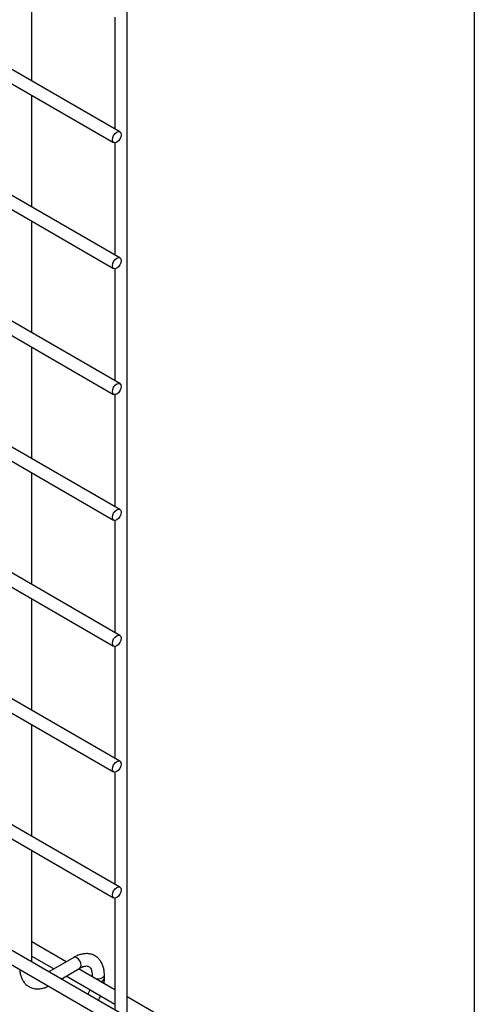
# Model space of a CAD drawing. Header units: inches. Extents: x 0.2 to 10.8, y 0.2 to 8.2.
# Tile 15 of 56: x 10.504 to 10.75, y 4.417 to 4.949. Entities that reach past the tile are written whole.
import ezdxf

# ---------------------------------------------------------------- set-up
doc = ezdxf.new("R2010")
doc.units = ezdxf.units.IN
doc.header["$MEASUREMENT"] = 0
doc.layers.add('TEXT', color=140, linetype='Continuous', lineweight=25)

msp = doc.modelspace()

# ---------------------------------------------------------------- linework, layer by layer
for p, q in [((10.55819, 4.88865), (7.79134, 6.48591)), ((7.78801, 6.48014), (10.55486, 4.88287)), ((10.55819, 4.8206), (7.79134, 6.41787)), ((7.78801, 6.41209), (10.55486, 4.81483)), ((10.55819, 4.75255), (7.79134, 6.34982)), ((7.78801, 6.34405), (10.55486, 4.74678)), ((10.55819, 4.68451), (7.79134, 6.28178)), ((7.78801, 6.276), (10.55486, 4.67874)), ((10.55819, 4.61646), (7.79134, 6.21373)), ((7.78801, 6.20796), (10.55486, 4.61069)), ((10.55819, 4.54842), (7.79134, 6.14569)), ((7.78801, 6.13991), (10.55486, 4.54265)), ((10.55819, 4.48037), (7.79134, 6.07764)), ((7.78801, 6.07187), (10.55486, 4.4746)), ((10.55819, 4.41233), (7.79134, 6.0096)), ((7.78801, 6.00382), (10.55486, 4.40656)), ((10.56221, 4.40723), (10.56221, 5.30707)), ((10.51065, 4.91609), (10.51065, 4.97643)), ((10.55555, 4.95076), (10.55555, 4.89017)), ((10.51065, 4.84804), (10.51065, 4.90839)), ((10.55555, 4.88272), (10.55555, 4.82213)), ((10.51065, 4.78), (10.51065, 4.84034)), ((10.55555, 4.81467), (10.55555, 4.75408)), ((10.51065, 4.71195), (10.51065, 4.7723)), ((10.55555, 4.74663), (10.55555, 4.68604)), ((10.51065, 4.64391), (10.51065, 4.70425)), ((10.55555, 4.67858), (10.55555, 4.61799)), ((10.51065, 4.57586), (10.51065, 4.63621)), ((10.55555, 4.61054), (10.55555, 4.54995)), ((10.51065, 4.50782), (10.51065, 4.56816)), ((10.55555, 4.54249), (10.55555, 4.4819)), ((10.51065, 4.43977), (10.51065, 4.50012)), ((10.55555, 4.47445), (10.55555, 4.41386)), ((10.52924, 4.44005), (10.51065, 4.45078)), ((10.51065, 4.44308), (10.52257, 4.4362)), ((10.53329, 4.44239), (10.5197, 4.43455)), ((10.52637, 4.4307), (10.53662, 4.43662)), ((10.55555, 4.42486), (10.5359, 4.4362)), ((10.52924, 4.43235), (10.55555, 4.41717)), ((10.5432, 4.43282), (10.5432, 4.43199)), ((10.54987, 4.43108), (10.54987, 4.43282)), ((10.5808, 4.41029), (10.56221, 4.42102))]:
    msp.add_line(p, q)
at = {"flags": 128}
for points in [[(10.55888, 4.88712), (10.5587, 4.88597), (10.55819, 4.8848), (10.55742, 4.88376), (10.55652, 4.88304), (10.55562, 4.88272), (10.55486, 4.88287), (10.55434, 4.88346), (10.55417, 4.8844), (10.55434, 4.88554), (10.55486, 4.88672), (10.55562, 4.88775), (10.55652, 4.88848), (10.55742, 4.88879), (10.55819, 4.88865), (10.5587, 4.88806), (10.55888, 4.88712)], [(10.55888, 4.81907), (10.5587, 4.81793), (10.55819, 4.81675), (10.55742, 4.81572), (10.55652, 4.81499), (10.55562, 4.81468), (10.55486, 4.81483), (10.55434, 4.81541), (10.55417, 4.81635), (10.55434, 4.8175), (10.55486, 4.81868), (10.55562, 4.81971), (10.55652, 4.82044), (10.55742, 4.82075), (10.55819, 4.8206), (10.5587, 4.82001), (10.55888, 4.81907)], [(10.55888, 4.75103), (10.5587, 4.74988), (10.55819, 4.74871), (10.55742, 4.74767), (10.55652, 4.74695), (10.55562, 4.74663), (10.55486, 4.74678), (10.55434, 4.74737), (10.55417, 4.74831), (10.55434, 4.74945), (10.55486, 4.75063), (10.55562, 4.75166), (10.55652, 4.75239), (10.55742, 4.7527), (10.55819, 4.75255), (10.5587, 4.75197), (10.55888, 4.75103)], [(10.55888, 4.68298), (10.5587, 4.68184), (10.55819, 4.68066), (10.55742, 4.67963), (10.55652, 4.6789), (10.55562, 4.67859), (10.55486, 4.67874), (10.55434, 4.67932), (10.55417, 4.68026), (10.55434, 4.68141), (10.55486, 4.68259), (10.55562, 4.68362), (10.55652, 4.68434), (10.55742, 4.68466), (10.55819, 4.68451), (10.5587, 4.68392), (10.55888, 4.68298)], [(10.55888, 4.61494), (10.5587, 4.61379), (10.55819, 4.61262), (10.55742, 4.61158), (10.55652, 4.61086), (10.55562, 4.61054), (10.55486, 4.61069), (10.55434, 4.61128), (10.55417, 4.61222), (10.55434, 4.61336), (10.55486, 4.61454), (10.55562, 4.61557), (10.55652, 4.6163), (10.55742, 4.61661), (10.55819, 4.61646), (10.5587, 4.61588), (10.55888, 4.61494)], [(10.55888, 4.54689), (10.5587, 4.54575), (10.55819, 4.54457), (10.55742, 4.54354), (10.55652, 4.54281), (10.55562, 4.5425), (10.55486, 4.54265), (10.55434, 4.54323), (10.55417, 4.54417), (10.55434, 4.54532), (10.55486, 4.5465), (10.55562, 4.54753), (10.55652, 4.54825), (10.55742, 4.54857), (10.55819, 4.54842), (10.5587, 4.54783), (10.55888, 4.54689)], [(10.55888, 4.47885), (10.5587, 4.4777), (10.55819, 4.47653), (10.55742, 4.47549), (10.55652, 4.47477), (10.55562, 4.47445), (10.55486, 4.4746), (10.55434, 4.47519), (10.55417, 4.47613), (10.55434, 4.47727), (10.55486, 4.47845), (10.55562, 4.47948), (10.55652, 4.48021), (10.55742, 4.48052), (10.55819, 4.48037), (10.5587, 4.47979), (10.55888, 4.47885)], [(10.53662, 4.43662), (10.53662, 4.43662), (10.53713, 4.43721), (10.53731, 4.43814), (10.53713, 4.43929), (10.53662, 4.44047), (10.53586, 4.4415), (10.53496, 4.44223), (10.53405, 4.44254), (10.53329, 4.44239)], [(10.5432, 4.43281), (10.54346, 4.43208), (10.54418, 4.43146), (10.54526, 4.43104), (10.54653, 4.43089), (10.54781, 4.43104), (10.54889, 4.43146), (10.54961, 4.43208), (10.54987, 4.43281)]]:
    msp.add_lwpolyline(points, dxfattribs=at)
msp.add_arc((10.54766, 4.43157), 0.00227, 274.629, 347.235)
for points, knots in [([(10.54984, 4.43281), (10.54984, 4.4333), (10.54984, 4.43453), (10.54954, 4.43638), (10.54895, 4.43835), (10.54804, 4.44014), (10.54681, 4.44173), (10.54524, 4.44304), (10.54331, 4.44399), (10.54116, 4.44445), (10.53892, 4.44442), (10.53671, 4.44395), (10.53481, 4.44325), (10.5337, 4.44259), (10.53329, 4.44235)], [0, 0, 0, 0, 0.055567, 0.138504, 0.222425, 0.30696, 0.392199, 0.479244, 0.570497, 0.669499, 0.760713, 0.85404, 0.947565, 1, 1, 1, 1]), ([(10.50404, 4.43589), (10.50404, 4.43578), (10.50405, 4.43494), (10.50432, 4.43345), (10.50489, 4.43148), (10.5058, 4.42967), (10.50702, 4.42808), (10.50859, 4.42676), (10.51052, 4.4258), (10.51266, 4.42533), (10.51491, 4.42534), (10.51712, 4.42581), (10.51871, 4.42635), (10.51954, 4.42682), (10.51965, 4.42688)], [0, 0, 0, 0, 0.013723, 0.10406, 0.195472, 0.287558, 0.380399, 0.475166, 0.574431, 0.682027, 0.781307, 0.88292, 0.98483, 1, 1, 1, 1]), ([(10.53662, 4.43661), (10.53697, 4.4368), (10.53774, 4.43722), (10.53881, 4.43759), (10.5398, 4.43777), (10.54063, 4.43775), (10.54132, 4.43755), (10.54186, 4.4372), (10.54239, 4.43656), (10.54282, 4.43565), (10.5431, 4.43442), (10.54323, 4.43344), (10.5432, 4.43285), (10.5432, 4.43282)], [0, 0, 0, 0, 0.076428, 0.164725, 0.254558, 0.348532, 0.453621, 0.589733, 0.695706, 0.796658, 0.895931, 0.994242, 1, 1, 1, 1]), ([(10.54967, 4.42826), (10.54976, 4.42898), (10.54988, 4.42994), (10.54985, 4.43085), (10.54984, 4.43107)], [0, 0, 0, 0, 0.751133, 1, 1, 1, 1]), ([(10.54198, 4.425), (10.54193, 4.42488), (10.54173, 4.42428), (10.54134, 4.42339), (10.54095, 4.42265), (10.5408, 4.42237)], [0, 0, 0, 0, 0.138837, 0.673422, 1, 1, 1, 1]), ([(10.54656, 4.41904), (10.54689, 4.41964), (10.54735, 4.42049), (10.54771, 4.42137), (10.54782, 4.42163)], [0, 0, 0, 0, 0.707249, 1, 1, 1, 1])]:
    msp.add_open_spline(points, degree=3, knots=knots)
at = {"layer": 'TEXT'}
msp.add_line((10.75, 8.25), (10.75, 0.25), dxfattribs=at)

doc.saveas('drawing.dxf')
